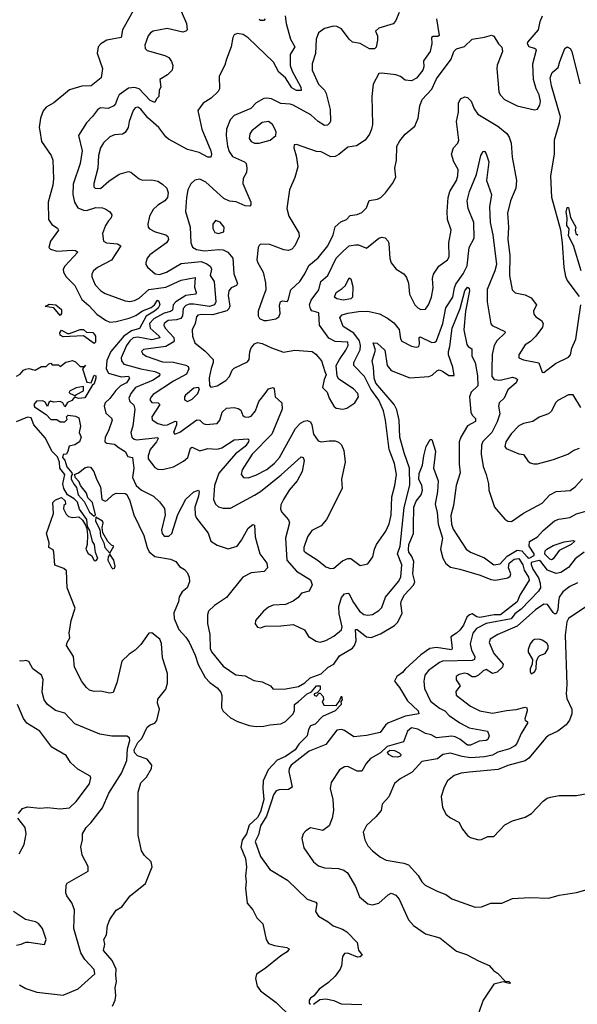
# Model space of a CAD drawing. Extents: x 1493970 to 1595317, y 729910 to 844791.
# Tile 53 of 256: x 1532196 to 1535781, y 773308 to 779639. Entities that reach past the tile are written whole.
import ezdxf

# ---------------------------------------------------------------- set-up
doc = ezdxf.new("R2010")
doc.units = 0

msp = doc.modelspace()

# ---------------------------------------------------------------- linework, layer by layer
at = {"layer": '0CON10XD'}
for points in [[(1532957.5, 779755), (1532857.8, 779575), (1532848.8, 779525), (1532755, 779507.3), (1532717.5, 779485), (1532701.1, 779465), (1532693.4, 779423.4), (1532729.2, 779325), (1532720, 779265), (1532655, 779213.8), (1532595, 779211.5), (1532515, 779187.1), (1532415, 779104), (1532365, 779076.2), (1532347.3, 779052.7), (1532329.2, 779005), (1532321.4, 778945), (1532324.4, 778924.4), (1532335.8, 778855), (1532397.1, 778765), (1532408.9, 778735), (1532413.8, 778615), (1532409.6, 778575), (1532378.5, 778465), (1532380, 778355), (1532402.4, 778322.4), (1532439.1, 778299.1), (1532446.2, 778285), (1532394.4, 778215), (1532382.5, 778175), (1532393.1, 778163.1), (1532435, 778150), (1532535, 778157.8), (1532554.6, 778154.6), (1532568.6, 778145), (1532485.3, 778055), (1532475.4, 778035), (1532476.8, 778015), (1532494.7, 777985), (1532549.6, 777929.6), (1532595, 777839.2), (1532641.3, 777801.3), (1532691.1, 777745), (1532746.9, 777706.9), (1532775, 777694.6), (1532815, 777697.7), (1532899.3, 777720.7), (1532943.3, 777736.7), (1532985, 777766.2), (1533041.6, 777788.4), (1533061.8, 777805), (1533081.2, 777835), (1533089.9, 777829.9), (1533096, 777805), (1533085.2, 777785), (1533063.6, 777765), (1533008.2, 777731.8), (1532965.6, 777654.4), (1532915, 777638.7), (1532864.6, 777605), (1532782.1, 777505), (1532756.9, 777446.9), (1532752.5, 777395), (1532766.1, 777366.1), (1532847.5, 777342.5), (1532895, 777346.4), (1532900.9, 777335), (1532882.3, 777305), (1532845, 777284.3), (1532813.2, 777255), (1532775.7, 777204.3), (1532745.4, 777175), (1532739.3, 777155), (1532750.1, 777110.1), (1532786.5, 777076.5), (1532790.4, 777065), (1532766.8, 776995), (1532746.2, 776955), (1532742.9, 776925), (1532755.4, 776915.4), (1532805, 776910), (1532835.6, 776885.6), (1532875, 776862.9), (1532890.5, 776830.5), (1532920.4, 776825), (1532929.1, 776755), (1532920.7, 776695), (1532945, 776644.6), (1532980, 776615), (1533055.6, 776575), (1533095, 776538.6), (1533126.1, 776496.1), (1533131.5, 776455), (1533107.5, 776357.5), (1533111.5, 776335), (1533125, 776317.5), (1533155, 776318.9), (1533175, 776335.7), (1533211.9, 776458.1), (1533265, 776556), (1533315.8, 776604.2), (1533345, 776614.3), (1533350.4, 776605), (1533346, 776575), (1533321.9, 776505), (1533323.3, 776455), (1533333.3, 776433.3), (1533407, 776337), (1533425, 776286.7), (1533465, 776260), (1533536, 776236), (1533595, 776252.9), (1533621.9, 776291.9), (1533665, 776369.2), (1533695, 776393.8), (1533705, 776390), (1533708.8, 776315), (1533740, 776205), (1533785.6, 776145), (1533788.6, 776115), (1533768, 776092), (1533685, 776081.9), (1533630.9, 776055), (1533525, 775922.9), (1533447.8, 775872.2), (1533409.4, 775835), (1533403.1, 775813.1), (1533403.2, 775756.8), (1533417.5, 775685), (1533419.4, 775595), (1533428.6, 775575), (1533505, 775481.4), (1533585, 775425.6), (1533645, 775421.1), (1533700.7, 775390.7), (1533755, 775382.5), (1533807.5, 775355), (1533825, 775334), (1533907.6, 775337.6), (1533988.3, 775351.7), (1534030, 775375), (1534062.6, 775407.4), (1534135, 775433.6), (1534178.9, 775475), (1534215, 775496.2), (1534251.3, 775548.7), (1534335, 775597.8), (1534348.9, 775615), (1534359.2, 775645), (1534355, 775718.6), (1534365, 775718.5), (1534425, 775671.8), (1534455, 775666.5), (1534515, 775690.7), (1534606.2, 775743.8), (1534628, 775765), (1534655.8, 775824.2), (1534647.4, 775885), (1534651.5, 775905), (1534669.8, 775940.2), (1534726.9, 776003.1), (1534735.5, 776024.5), (1534724.2, 776075), (1534729.1, 776155), (1534716.9, 776186.9), (1534697, 776215), (1534695, 776230), (1534698.7, 776265), (1534727.3, 776335), (1534726.9, 776385), (1534729.2, 776505), (1534745, 776543.2), (1534777.1, 776585), (1534785.4, 776615), (1534781.2, 776645), (1534762.4, 776685), (1534765, 776721.2), (1534786.7, 776775), (1534793.5, 776835), (1534808.8, 776895), (1534835, 776940), (1534845, 776940), (1534869.2, 776865), (1534855.8, 776755), (1534886.8, 776675), (1534882.6, 776605), (1534866.4, 776525), (1534879.9, 776469.9), (1534885.7, 776395), (1534913.8, 776305), (1534901.1, 776235), (1534915.8, 776175.8), (1534935, 776143.5), (1534965, 776117.9), (1535025, 776107.1), (1535156.9, 776066.9), (1535225, 776040), (1535255, 776035.3), (1535335, 776050), (1535349, 776061), (1535353.7, 776075), (1535339, 776115), (1535342.2, 776145), (1535375, 776171.2), (1535405, 776174.4), (1535431.3, 776135), (1535439.8, 776099.8), (1535466.5, 776055), (1535471.5, 776035), (1535412.1, 775937.9), (1535394, 775895), (1535288, 775812), (1535247, 775813), (1535155, 775795.6), (1535135, 775800), (1535105, 775818.8), (1535087.9, 775812.1), (1535071.6, 775798.4), (1535049.7, 775745), (1535026.1, 775713.9), (1535005, 775693.5), (1534968.1, 775671.9), (1534975.9, 775595), (1534972, 775588), (1534875, 775603), (1534833.8, 775596.2), (1534775, 775554.7), (1534675, 775463.8), (1534657.5, 775442.5), (1534620.5, 775415), (1534605.6, 775385), (1534637.1, 775345), (1534688.8, 775258.8), (1534758.2, 775195), (1534762, 775175), (1534675, 775160.8), (1534563.6, 775116.4), (1534547.1, 775102.9), (1534512.5, 775055), (1534425, 775035.9), (1534345, 775027.5), (1534285, 775068.9), (1534265, 775075.5), (1534235, 775071.5), (1534165, 774978.2), (1534056.7, 774935), (1533942.2, 774845), (1533927.8, 774825), (1533925.5, 774805), (1533947.1, 774705), (1533925, 774690), (1533865, 774687.6), (1533845, 774681.2), (1533827.1, 774655), (1533815.8, 774614.2), (1533782.1, 774517.9), (1533744.2, 774455), (1533731.4, 774398.6), (1533710.7, 774355), (1533745, 774257.8), (1533804.5, 774174.5), (1533917.3, 774107.3), (1534044.2, 773985), (1534100, 773965), (1534105.6, 773955), (1534097.5, 773905), (1534116.2, 773875), (1534178.7, 773838.7), (1534211.7, 773811.7), (1534271.7, 773791.7), (1534298.8, 773775), (1534365.4, 773705.4), (1534375, 773656.7), (1534397.5, 773625), (1534385, 773612.5), (1534368.3, 773611.7), (1534305, 773637.1), (1534284.7, 773635.3), (1534270.5, 773615), (1534265.2, 773555), (1534256.7, 773533.3), (1534225, 773488.1), (1534182.3, 773447.7), (1534121.2, 773405), (1534087.7, 773362.3), (1534065, 773346.7), (1534056.2, 773335), (1534056.2, 773315), (1534065, 773308)], [(1533234, 779694), (1533268.9, 779615), (1533272, 779575), (1533263.3, 779565), (1533245, 779560), (1533145, 779581.8), (1533054.7, 779565.3), (1533036.1, 779553.9), (1533021.5, 779535), (1532999.6, 779475), (1533002.7, 779455), (1533015, 779441.1), (1533129.4, 779409.4), (1533154, 779395), (1533171.2, 779371.2), (1533180, 779345), (1533176.7, 779315), (1533146.2, 779285), (1533096, 779255), (1533104, 779206), (1533092.5, 779185), (1533090, 779145), (1533075, 779130), (1533065, 779106.7), (1533035, 779119.5), (1532965, 779194.7), (1532935, 779204.1), (1532895, 779198.4), (1532836.4, 779155), (1532823.6, 779135), (1532812.7, 779097.3), (1532800.8, 779085), (1532765, 779069.1), (1532715, 779071.9), (1532695, 779060), (1532664.1, 779015.9), (1532624.7, 778975.3), (1532573.5, 778895), (1532597.3, 778795), (1532585.3, 778715), (1532539.1, 778580.9), (1532538.2, 778515), (1532548, 778465), (1532570.3, 778430.3), (1532605, 778413.8), (1532625, 778413.1), (1532685, 778430.9), (1532728.7, 778428.7), (1532749.8, 778419.8), (1532774.6, 778404.6), (1532788.6, 778385), (1532784.4, 778365), (1532767.8, 778345), (1532747.3, 778315), (1532728.1, 778265), (1532734.4, 778215), (1532753.9, 778203.9), (1532825, 778197.3), (1532845.8, 778185), (1532787, 778093), (1532695.7, 778045), (1532670, 778025), (1532660.5, 778005), (1532660, 777985), (1532680.9, 777935), (1532718.5, 777895), (1532745, 777878.9), (1532875, 777831.2), (1532905, 777826.1), (1532935, 777832.9), (1532965, 777849.2), (1533026.6, 777903.4), (1533135, 777918.5), (1533235, 777963.9), (1533325, 777980.8), (1533319.5, 777919.5), (1533331.5, 777885), (1533328.1, 777875), (1533265, 777866.3), (1533199.3, 777825), (1533182.3, 777805), (1533177.7, 777772.3), (1533165, 777762.4), (1533125, 777751.5), (1533057.3, 777715), (1533029.8, 777685), (1533033.7, 777655), (1533092.9, 777605), (1533097, 777593), (1533045, 777580.1), (1532955, 777598.8), (1532925, 777592.7), (1532903.7, 777575), (1532882.4, 777545), (1532847.9, 777465), (1532850, 777445), (1532865.7, 777425), (1532975, 777394), (1533065, 777378), (1533093.9, 777363.9), (1533096.5, 777355), (1533087.9, 777345), (1533055, 777321.9), (1532940.8, 777275), (1532909.4, 777235), (1532898.5, 777205), (1532905, 777184.2), (1532930, 777160), (1532936.9, 777135), (1532922.9, 777025), (1532910.9, 776985), (1532916.8, 776955), (1532931.5, 776941.5), (1532947.7, 776937.7), (1533083.6, 776953.6), (1533085.9, 776945.9), (1533075.6, 776924.4), (1533034.5, 776875), (1533021.6, 776835), (1533022.1, 776815), (1533065, 776760.8), (1533085, 776750), (1533115, 776746.9), (1533185, 776764.3), (1533249.8, 776800.2), (1533275.9, 776824.1), (1533295, 776883.8), (1533305, 776890), (1533355, 776866.7), (1533405, 776881.4), (1533465, 776877.9), (1533495, 776887.1), (1533575, 776937.8), (1533663.1, 776943.1), (1533668.3, 776938.3), (1533666.7, 776925), (1533645.3, 776895), (1533582.9, 776847.1), (1533477.1, 776722.9), (1533448.8, 776645), (1533442.8, 776555), (1533454.1, 776524.1), (1533475, 776506.7), (1533505, 776498.8), (1533551.9, 776498.1), (1533705, 776581.4)], [(1534635.2, 779684.8), (1534611.2, 779628.8), (1534597.8, 779612.2), (1534505.7, 779584.3), (1534484.3, 779565.7), (1534495.4, 779535.4), (1534497.1, 779507.1), (1534487.2, 779462.8), (1534477.7, 779452.3), (1534445, 779451.5), (1534385, 779485.5), (1534334.8, 779494.8), (1534313.4, 779513.4), (1534265, 779581), (1534235, 779595.2), (1534212.7, 779597.3), (1534155, 779581.8), (1534116.4, 779553.6), (1534101.5, 779515), (1534098.2, 779421.8), (1534076.5, 779355), (1534075.5, 779315), (1534116.7, 779225), (1534155, 779186.2), (1534165.8, 779165), (1534191.1, 779061.1), (1534194.3, 778985.7), (1534189.2, 778975), (1534175, 778960), (1534155, 778959.2), (1534115, 778984.6), (1534067.1, 779027.1), (1533955, 779088.9), (1533935, 779096.4), (1533875, 779101.3), (1533815, 779129.6), (1533785, 779135.5), (1533765, 779131.8), (1533717.1, 779105), (1533681.5, 779068.5), (1533575, 779022.5), (1533548.2, 778995), (1533524.7, 778935.3), (1533522.7, 778895), (1533532.4, 778825), (1533542.2, 778792.2), (1533565, 778760.4), (1533642, 778725), (1533651.4, 778715), (1533656.5, 778685), (1533653, 778657), (1533631.9, 778618.1), (1533630, 778585), (1533681.1, 778465), (1533681.7, 778448.3), (1533675, 778441.2), (1533645, 778441.4), (1533587.1, 778467.1), (1533545, 778472.9), (1533508.6, 778488.6), (1533393.5, 778595), (1533355, 778613.1), (1533321.7, 778608.3), (1533296.4, 778583.6), (1533277.4, 778545), (1533267.6, 778495), (1533261.5, 778405), (1533292, 778305), (1533296.1, 778205), (1533306.9, 778176.9), (1533331.7, 778161.7), (1533385, 778151.9), (1533475, 778161.4), (1533505, 778158.3), (1533535, 778143.4), (1533566.5, 778106.5), (1533573.3, 778005), (1533597, 777943), (1533589.7, 777930.3), (1533555, 777914.5), (1533540.8, 777895), (1533535.9, 777865), (1533546.7, 777796.7), (1533540.4, 777779.6), (1533527.6, 777767.6), (1533435, 777741.3), (1533365, 777744.1), (1533340.6, 777739.4), (1533331.6, 777728.4), (1533323.2, 777686.7), (1533305.5, 777645), (1533307.8, 777605), (1533322, 777562), (1533388.8, 777508.8), (1533440, 777455), (1533440.5, 777435), (1533426.1, 777396.1), (1533414.3, 777335.7), (1533416.8, 777286.8), (1533425, 777276), (1533464.5, 777285.5), (1533520.8, 777319.2), (1533545.3, 777344.7), (1533562.2, 777385), (1533575, 777399.4), (1533661.4, 777438.6), (1533670.6, 777455), (1533675, 777502.5), (1533685, 777530), (1533705, 777554.3), (1533725, 777563.5), (1533755, 777557.7), (1533815, 777528.2), (1533892, 777502), (1533965, 777513.3), (1534075.8, 777505.8), (1534099.5, 777489.5), (1534135.8, 777445.8), (1534158, 777378), (1534166.7, 777355), (1534153.3, 777325), (1534143.6, 777273.6), (1534173.6, 777243.6), (1534186.2, 777205), (1534216.2, 777155), (1534231.1, 777141.1), (1534274.4, 777134.4), (1534298.3, 777141.7), (1534350, 777175), (1534374.3, 777215), (1534369.4, 777235), (1534342.5, 777265), (1534247.7, 777327.7), (1534237.3, 777347.3), (1534231.4, 777415), (1534251.1, 777455), (1534292.7, 777515), (1534307.1, 777545), (1534305.6, 777565), (1534225, 777569.6), (1534182.4, 777592.4), (1534124.3, 777675), (1534120, 777755), (1534075, 777767.1), (1534065, 777780), (1534059.3, 777805), (1534069.2, 777835), (1534118.5, 777901.5), (1534131.6, 777955), (1534176.6, 777993.4), (1534230.5, 778105), (1534277.5, 778152.5), (1534315, 778184.6), (1534355, 778192.5), (1534375, 778191.1), (1534425, 778169.2), (1534505, 778234.2), (1534525, 778240.8), (1534545, 778236.2), (1534564, 778215), (1534569.1, 778199.1), (1534575.8, 778104.2), (1534583.3, 778075), (1534615.5, 778035.5), (1534664.7, 778004.7), (1534682.2, 777982.2), (1534695.6, 777945), (1534702.2, 777875), (1534736.2, 777806.2), (1534755.9, 777785.9), (1534775, 777776.2), (1534805, 777778), (1534824.4, 777805), (1534843.5, 777855), (1534854.4, 777915), (1534848.9, 777975), (1534856.1, 778003.9), (1534890.4, 778055), (1534945.7, 778095), (1534956.4, 778115), (1534954.6, 778205), (1534969.1, 778285), (1534946.1, 778355), (1534943.7, 778405), (1534951.2, 778495), (1534962.2, 778535), (1535003.8, 778605)], [(1533902, 779665), (1533909.4, 779615), (1533937.4, 779515), (1533965.3, 779465), (1533934.3, 779415), (1533934.3, 779345), (1533947.8, 779307.8), (1534003.5, 779205), (1534005, 779183.5), (1533975, 779183.9), (1533945, 779202), (1533905, 779264.7), (1533860.9, 779300.9), (1533828.5, 779365), (1533665, 779522), (1533633, 779543), (1533595, 779551.2), (1533575, 779542.5), (1533566.2, 779525), (1533555.7, 779465), (1533525.6, 779384.4), (1533515, 779346.7), (1533477.5, 779275), (1533479.5, 779195), (1533472.6, 779177.4), (1533426.3, 779133.7), (1533375, 779101.4), (1533342, 779055), (1533366.2, 778935), (1533424.5, 778795), (1533429.5, 778775), (1533425, 778754.2), (1533405, 778754.5), (1533350, 778785), (1533274.3, 778804.3), (1533151.9, 778871.9), (1533135, 778885.5), (1533090, 778945), (1533018.7, 779008.7), (1532975, 779062.9), (1532955, 779076.9), (1532937.2, 779072.8), (1532925, 779055.7), (1532899.3, 778985), (1532894.1, 778945), (1532875, 778914.4), (1532856.4, 778903.6), (1532805, 778898), (1532775, 778886.2), (1532735, 778846.8), (1532715.7, 778815), (1532702.2, 778765), (1532698.1, 778685), (1532672.9, 778585), (1532673.3, 778565), (1532682, 778555), (1532715, 778554.5), (1532768.8, 778601.2), (1532835, 778645.6), (1532895, 778664), (1532909.7, 778659.7), (1532965, 778616), (1532985, 778608), (1533045, 778609.2), (1533085, 778600.8), (1533115, 778582.5), (1533141.4, 778555), (1533150, 778525), (1533145.6, 778495), (1533130, 778475), (1533083.1, 778446.9), (1533055, 778419.4), (1533030.8, 778375), (1533018.9, 778325), (1533022.5, 778305), (1533031.2, 778295), (1533066, 778276), (1533135.3, 778255.3), (1533148.6, 778245), (1533153.3, 778225), (1533139.4, 778205), (1533032.7, 778127.3), (1533015.6, 778105), (1533005.8, 778075), (1533006, 778065), (1533018.3, 778048.3), (1533066, 778005), (1533095, 777999.7), (1533140.5, 778015)], [(1534875.9, 779644.1), (1534892, 779538), (1534885, 779530.8), (1534855, 779532), (1534844, 779525), (1534845.4, 779485.4), (1534834.3, 779435), (1534793.1, 779375), (1534794.7, 779335), (1534788.6, 779315), (1534747.6, 779262.4), (1534715, 779245.9), (1534675, 779251.1), (1534645, 779274), (1534614.5, 779284.5), (1534524.2, 779295.8), (1534505, 779292.5), (1534468.6, 779225), (1534459.4, 779145), (1534463.5, 778965), (1534457.5, 778935), (1534445.9, 778904.1), (1534418.1, 778865), (1534360.9, 778829.1), (1534305, 778819.2), (1534247.8, 778772.2), (1534225, 778760.5), (1534197.2, 778757.2), (1534135, 778790), (1534105, 778792.5), (1533975, 778837.5), (1533960, 778835), (1533957.5, 778815), (1533974.2, 778764.2), (1533984.1, 778694.1), (1533965.8, 778625), (1533930.6, 778545), (1533914.4, 778425), (1533927.1, 778375), (1533989.5, 778269.5), (1533992.9, 778245), (1533963.8, 778185), (1533945, 778164.5), (1533925, 778155.4), (1533895, 778159.1), (1533805, 778194.4), (1533745, 778196.2), (1533735, 778187.5), (1533728.8, 778175), (1533720.8, 778095), (1533726.2, 778075), (1533760.9, 778015), (1533777.2, 777947.2), (1533777.3, 777902.7), (1533755, 777837.5), (1533730, 777765), (1533729.1, 777735), (1533736.9, 777716.9), (1533764.6, 777704.6), (1533785, 777704.5), (1533843.3, 777715), (1533862.4, 777727.6), (1533870.5, 777749.5), (1533866.4, 777803.6), (1533872, 777825), (1533885, 777830.8), (1533915, 777827.1), (1533922.9, 777835), (1533938.1, 777901.9), (1533996.4, 777955), (1534029.3, 778005), (1534055, 778059.2), (1534115, 778108.8), (1534177.8, 778185), (1534210.9, 778255), (1534225, 778307.1), (1534261.2, 778338.8), (1534296, 778355), (1534320.5, 778379.5), (1534365, 778386), (1534395, 778400), (1534425, 778430), (1534443.5, 778476.5), (1534495.4, 778484.6), (1534517.5, 778495), (1534548.6, 778525), (1534593.8, 778585), (1534613.9, 778626.1), (1534607.5, 778685), (1534619.2, 778735), (1534620.6, 778825), (1534640.5, 778859.5), (1534675, 778903.6), (1534736.4, 778953.6), (1534758.6, 779005), (1534768.1, 779085), (1534783.1, 779125), (1534846.5, 779193.5), (1534875, 779258.8), (1534970, 779385), (1534986.7, 779435), (1535005, 779451.1), (1535055, 779466.7), (1535105, 779514.2), (1535185, 779526), (1535229.3, 779539.3), (1535245, 779532.5), (1535273.3, 779485), (1535295, 779462.5), (1535300, 779435), (1535265, 779347.5), (1535264.2, 779325), (1535275.9, 779175.9), (1535286, 779155), (1535313.8, 779125), (1535395, 779084.3), (1535505, 779058.8), (1535525, 779063.3), (1535540, 779090), (1535544.4, 779115.6), (1535536.2, 779155), (1535517.3, 779195), (1535498.8, 779255), (1535494.7, 779355), (1535517.8, 779445), (1535506.7, 779455), (1535472.5, 779465), (1535461.2, 779485), (1535462, 779495), (1535531.4, 779575), (1535541.7, 779628.3), (1535556.7, 779665)], [(1533773.9, 779645), (1533765.6, 779634.4), (1533745, 779633.3), (1533735, 779639.5)], [(1535795, 777858.6), (1535716.8, 777965), (1535707.7, 777987.7), (1535695.6, 778045.6), (1535686.8, 778205), (1535674.2, 778285), (1535616.7, 778495), (1535611.2, 778635), (1535633.7, 778775), (1535634.1, 778865.9), (1535667.1, 778975), (1535672.4, 779015), (1535615.5, 779214.5), (1535607.5, 779265), (1535619.4, 779300.6), (1535657.6, 779332.4), (1535669.3, 779370.7), (1535700, 779455), (1535715, 779463.8), (1535734.4, 779455), (1535745.4, 779434.6), (1535796.2, 779226.2)], [(1535003.8, 778605), (1535013.8, 778635), (1535015.4, 778675), (1534986.1, 778726.1), (1534972.5, 778775), (1534984.5, 778815), (1535012.2, 778845), (1535019.6, 778865), (1535004.4, 778985), (1535016.7, 779045), (1535017.9, 779102.1), (1535030.3, 779129.7), (1535057, 779143), (1535075, 779138.8), (1535099.4, 779115), (1535117.3, 779065), (1535141, 779031), (1535270.6, 778955), (1535328, 778908), (1535343.6, 778883.6), (1535355.4, 778845), (1535362.8, 778755), (1535389.4, 778605), (1535384.7, 778555), (1535350.7, 778475), (1535332.5, 778395), (1535339.6, 778305), (1535333.6, 778226.4), (1535346.9, 778125), (1535344.7, 777994.7), (1535363, 777903), (1535382.4, 777882.4), (1535445, 777869.4), (1535485, 777851.2), (1535518, 777805), (1535498.6, 777765), (1535501.8, 777745), (1535515, 777728.1), (1535550.8, 777705), (1535561.9, 777685), (1535557.3, 777662.7), (1535515, 777604.2), (1535479.3, 777570.7), (1535445, 777548.6), (1535405.7, 777485), (1535404.4, 777464.4), (1535435, 777451.8), (1535532.7, 777432.7), (1535555, 777373.3), (1535565, 777370), (1535641.2, 777428.8), (1535725, 777470), (1535737.5, 777485), (1535745, 777527.5), (1535771.4, 777585), (1535804, 777805)], [(1533705, 778844.5), (1533735, 778844.6), (1533806.2, 778863.8), (1533842, 778895), (1533844.2, 778915), (1533837.2, 778937.2), (1533820.8, 778965), (1533795, 778984.4), (1533755, 778978.8), (1533687.5, 778925), (1533674.6, 778905), (1533672.2, 778875), (1533684.2, 778855), (1533705, 778844.5)], [(1533140.5, 778015), (1533235, 778071.1), (1533362.5, 778085), (1533399.9, 778069.9), (1533422.8, 778052.8), (1533429.5, 778035), (1533420, 777995), (1533446.2, 777956.2), (1533456.9, 777825), (1533448.5, 777805), (1533416, 777794), (1533315, 777810.7), (1533285, 777809.6), (1533265, 777801.7), (1533247.6, 777782.4), (1533243, 777735), (1533232.1, 777717.9), (1533205, 777708.8), (1533150, 777705), (1533125.7, 777685), (1533123.4, 777675), (1533131.8, 777655), (1533187.5, 777595), (1533190, 777575), (1533182.4, 777565), (1533135, 777538.8), (1532992.3, 777517.7), (1532978, 777505), (1532985, 777492.5), (1533010, 777475), (1533115, 777439.3), (1533185, 777436.1), (1533263.1, 777416.9), (1533278.6, 777408.6), (1533282.5, 777395), (1533269.3, 777360.7), (1533185.4, 777315), (1533055, 777229.4), (1533040.2, 777215), (1533032.6, 777195), (1533045, 777176.9), (1533086.4, 777176.4), (1533097.9, 777165), (1533044.7, 777085), (1533046.8, 777066.8), (1533085, 777042.7), (1533122.1, 777032.1), (1533145.3, 777034.7), (1533195, 777057.8), (1533205, 777055.3), (1533204.8, 777035), (1533183.8, 776985), (1533192.5, 776975), (1533225, 776986.9), (1533335, 777065.3), (1533353.1, 777063.1), (1533375, 777043.5), (1533395, 777036.2), (1533465, 777043.1), (1533482.5, 777065), (1533496.9, 777115), (1533525, 777141.2), (1533574.7, 777144.7), (1533599.6, 777139.6), (1533618.2, 777128.2), (1533631.4, 777095), (1533643.8, 777085), (1533665, 777083.5), (1533685, 777090), (1533712.3, 777125), (1533734, 777185), (1533775, 777236), (1533795, 777266), (1533825, 777273.3), (1533831.2, 777265), (1533839.4, 777215), (1533880.6, 777175), (1533882.8, 777135), (1533817.7, 776975), (1533690.6, 776845), (1533626.5, 776745), (1533619.2, 776715), (1533633.8, 776695), (1533665, 776692.5), (1533715, 776709.6), (1533785, 776745.9), (1533835, 776786.7), (1533866.4, 776825), (1533968.5, 777011.5), (1534000.4, 777045), (1534025, 777058.4), (1534045, 777062.9), (1534065, 777054.3), (1534074.2, 777034.2), (1534084.4, 776974.4), (1534115, 776931.5), (1534135, 776924.6), (1534185, 776932.1), (1534225, 776930.6), (1534245, 776922.9), (1534264.2, 776905), (1534279.1, 776869.1), (1534288.6, 776795), (1534265.7, 776685), (1534270, 776625), (1534168.1, 776425), (1534134.3, 776385), (1534075, 776354.4), (1534046.3, 776313.7), (1534021.8, 776245), (1534023.4, 776225), (1534030.9, 776215), (1534115, 776161.2), (1534165, 776120.9), (1534195, 776110.9), (1534215, 776111.9), (1534271.1, 776158.9), (1534305.5, 776175.5), (1534325, 776174.4), (1534385, 776128.8), (1534435, 776141.2), (1534465.7, 776185), (1534476.4, 776235), (1534490.4, 776265), (1534550.1, 776349.9), (1534571.4, 776398.6), (1534585, 776452.5), (1534588.6, 776571.4), (1534607.6, 776645), (1534617.5, 776715), (1534605.3, 776785), (1534570.3, 776875), (1534548.1, 777065), (1534534.8, 777125), (1534505, 777192.5), (1534453.7, 777263.7), (1534412.5, 777345), (1534343.6, 777415), (1534344.3, 777435), (1534384.5, 777515.5), (1534386.8, 777543.2), (1534379.6, 777575), (1534345, 777622.7), (1534276.2, 777666.2), (1534253.5, 777725), (1534268.2, 777741.8), (1534305, 777752.5), (1534375, 777763.7), (1534434.8, 777764.8), (1534508.5, 777748.5), (1534560.8, 777720.8), (1534600.6, 777690.6), (1534636.7, 777646.7), (1534645, 777587.5), (1534653, 777573), (1534715, 777540), (1534745, 777533.3), (1534761.7, 777538.3), (1534766.9, 777555), (1534763.8, 777595), (1534770.8, 777599.2), (1534845, 777564.2), (1534865, 777564.7), (1534875.9, 777574.1), (1534916.7, 777685), (1534935, 777785.6), (1534981.7, 777855), (1534990.9, 777915), (1535000.6, 777939.4), (1535046.9, 778005), (1535073.7, 778056.3), (1535086.1, 778175), (1535118.8, 778235), (1535115.2, 778335), (1535079.2, 778425), (1535072.7, 778475), (1535087.8, 778535), (1535133.6, 778643.6), (1535161.8, 778765), (1535175, 778791.2), (1535185, 778793.3), (1535195, 778776.7), (1535212.7, 778725), (1535196.8, 778605), (1535229.2, 778515), (1535216.5, 778435), (1535221.6, 778335), (1535238.9, 778255), (1535260.5, 778065), (1535250.7, 778025), (1535201.6, 777905), (1535201.3, 777825), (1535224.5, 777684.5), (1535233.9, 777673.9), (1535316, 777635), (1535318, 777625), (1535264.6, 777575), (1535247.2, 777545), (1535233.7, 777486.3), (1535230.4, 777389.6), (1535231.1, 777345), (1535246.9, 777325), (1535285, 777321.2), (1535365, 777340), (1535386.2, 777335), (1535397.5, 777325), (1535388.1, 777305), (1535335, 777258.2), (1535311.1, 777205), (1535279.5, 777175), (1535273.3, 777155), (1535282.7, 777105), (1535265.6, 777054.4), (1535230.8, 776985), (1535174.1, 776925.9), (1535165, 776903.8), (1535161.9, 776845), (1535175, 776766.9), (1535195.9, 776715), (1535210.2, 776655), (1535212.2, 776615), (1535248.8, 776505), (1535315, 776428.1), (1535335, 776414.8), (1535357.2, 776412.8), (1535435, 776466.2), (1535555, 776530), (1535605, 776583.8), (1535645, 776606.2), (1535735, 776612.9), (1535768.1, 776635), (1535815, 776687.5)], [(1535806.9, 778025), (1535756.4, 778186.4), (1535725, 778248.6), (1535728, 778295), (1535714.5, 778315), (1535715.8, 778365), (1535709.1, 778400.9), (1535715, 778432.5), (1535725, 778432.5), (1535737.1, 778367.1), (1535772.5, 778305), (1535767.5, 778285), (1535772.5, 778265), (1535784.1, 778254.1)], [(1533475, 778264.5), (1533508, 778275), (1533510, 778305), (1533485, 778338), (1533455, 778348), (1533437.1, 778325), (1533437.1, 778297.1), (1533451.5, 778271.5), (1533475, 778264.5)], [(1534275, 777835.9), (1534235.2, 777845.2), (1534218.8, 777855), (1534230.4, 777885), (1534270.2, 777909.8), (1534289.6, 777930.4), (1534315, 777980), (1534325, 777972.5), (1534336.9, 777923.1), (1534336.5, 777855), (1534325, 777844.3), (1534275, 777835.9)], [(1533705, 776581.4), (1533745, 776604.7), (1533877, 776713), (1534005, 776828), (1534018.8, 776825), (1534025.7, 776805), (1534011.5, 776735), (1533980, 776675), (1533928.8, 776615), (1533892.1, 776555), (1533875, 776520), (1533871.9, 776495), (1533879.2, 776475), (1533923.3, 776423.3), (1533931.2, 776405), (1533905.4, 776304.6), (1533912.7, 776165), (1533975, 776093.8), (1534065, 776037.8), (1534077.3, 776005), (1534056.2, 775963.8), (1534007.7, 775952.3), (1533985.9, 775924.1), (1533955, 775900.6), (1533905, 775878.4), (1533825, 775874.2), (1533795, 775862), (1533763.4, 775836.6), (1533712, 775775), (1533710, 775755), (1533725, 775733.8), (1533745, 775728.8), (1533775, 775740), (1533875, 775741.2), (1533955, 775751.2), (1534027.5, 775715), (1534053, 775673), (1534102.1, 775642.1), (1534127.3, 775637.3), (1534163.4, 775646.6), (1534215.8, 775675), (1534265.6, 775715), (1534268.8, 775735), (1534249.4, 775819.4), (1534247.5, 775865), (1534265, 775923.1), (1534285, 775948.1), (1534305, 775951.9), (1534315, 775946.9), (1534337.5, 775897.5), (1534379.6, 775835), (1534408.8, 775815), (1534435, 775810.5), (1534465, 775815.6), (1534505, 775839.5), (1534525, 775860.6), (1534548.8, 775925), (1534632.4, 776027.6), (1534646, 776055), (1534652.9, 776135), (1534625.8, 776205), (1534641.2, 776255), (1534667.6, 776502.4), (1534703.8, 776646.2), (1534702.1, 776755), (1534667, 776855), (1534640.2, 776955), (1534635.7, 777065), (1534620.7, 777130.7), (1534603.8, 777165), (1534485, 777302.1), (1534474.4, 777335), (1534471.1, 777405), (1534462.3, 777445), (1534483.8, 777515), (1534468.3, 777561.7), (1534495, 777559.4), (1534543.6, 777515), (1534559.3, 777415), (1534585, 777383.1), (1534705, 777336.9), (1534825.4, 777344.6), (1534847.2, 777352.8), (1534878.1, 777381.9), (1534893.2, 777386.8), (1534915, 777379.7), (1534955, 777350.6), (1534989.7, 777350.3), (1534979.8, 777405), (1534952.1, 777485), (1534952, 777505), (1534962.2, 777537.8), (1534977.4, 777655), (1535027, 777783), (1535057.1, 777895), (1535075, 777918.9), (1535085, 777913.3), (1535086.9, 777895), (1535061.4, 777765), (1535051.6, 777645), (1535070.5, 777550.5), (1535078.4, 777538.4), (1535103.5, 777523.5), (1535102.9, 777475), (1535124.2, 777434.2), (1535138.3, 777348.3), (1535142.1, 777285), (1535099.5, 777245), (1535087.9, 777215), (1535097.5, 777115), (1535105.5, 777095.5), (1535127.1, 777075), (1535127.5, 777055), (1535075, 777026.7), (1535031.1, 776955), (1535021.3, 776925), (1535021.3, 776781.3), (1535028.8, 776725), (1535001.9, 776645), (1534986, 776515), (1534968.1, 776451.9), (1534972.2, 776395), (1534983.8, 776363.8), (1535066.5, 776235), (1535095, 776216), (1535185, 776178.4), (1535244.4, 776135), (1535285, 776140), (1535329.7, 776190.3), (1535395, 776228.7), (1535424.2, 776224.2), (1535457.9, 776185), (1535465, 776177.3), (1535475, 776178.2), (1535504.6, 776195), (1535504, 776205), (1535471.6, 776255), (1535474.5, 776285), (1535525.6, 776315), (1535560.5, 776355), (1535635, 776416.4), (1535663.3, 776426.7), (1535732.6, 776437.4), (1535775, 776462.3), (1535865, 776488.1)], [(1532455, 777737.5), (1532415.8, 777785.8), (1532360, 777795), (1532385, 777810), (1532428.8, 777805), (1532464.2, 777775), (1532465, 777750), (1532455, 777737.5)], [(1532675, 777556.7), (1532605, 777606), (1532475, 777600.6), (1532455, 777611.2), (1532452.9, 777625), (1532465, 777643.3), (1532502.3, 777622.3), (1532515, 777621.2), (1532585, 777648), (1532605, 777646.2), (1532625, 777630), (1532665, 777627.5), (1532677.5, 777615), (1532683.3, 777605), (1532683.6, 777566.4), (1532675, 777556.7)], [(1532175, 777347.5), (1532199.3, 777360.7), (1532220, 777385), (1532235, 777392.5), (1532255, 777396.7), (1532295, 777386.7), (1532335, 777410), (1532365, 777410), (1532383, 777427), (1532395, 777430), (1532405, 777420), (1532445, 777420), (1532455, 777410), (1532493, 777437), (1532535, 777447.5), (1532555, 777440), (1532585, 777410), (1532610, 777410), (1532618.3, 777418.3), (1532600, 777395), (1532628, 777308), (1532656.2, 777303.8), (1532675, 777352.5), (1532685, 777350), (1532685.7, 777335), (1532675, 777298.8), (1532662.5, 777287.5), (1532615, 777208), (1532575, 777204.2), (1532548.3, 777211.7), (1532530.3, 777189.7), (1532503, 777177), (1532485, 777150), (1532473.3, 777175), (1532455, 777183.8), (1532415, 777180), (1532393.6, 777186.4), (1532383, 777177), (1532375, 777152.5), (1532359.3, 777179.3), (1532345, 777187.5), (1532303.6, 777186.4), (1532287.5, 777165), (1532290, 777150), (1532365, 777100), (1532395, 777068), (1532435, 777068), (1532455, 777053.3), (1532487, 777053), (1532501.7, 777068.3), (1532497.5, 777085), (1532507, 777097), (1532555, 777090), (1532575, 777080), (1532587.5, 777025), (1532577.5, 776985), (1532590, 776955), (1532581.2, 776925), (1532550, 776905), (1532514, 776896), (1532505.5, 776864.5), (1532496.2, 776845), (1532475, 776843.3), (1532472, 776825), (1532486.6, 776806.6), (1532498.6, 776765), (1532530, 776725), (1532533.3, 776715), (1532526, 776704), (1532527.1, 776685), (1532545, 776650), (1532562, 776632), (1532571.4, 776585), (1532610.3, 776540.3), (1532645, 776472.5), (1532675, 776447.5), (1532682.5, 776455), (1532663.3, 776535), (1532633.9, 776563.9), (1532626.2, 776595), (1532587.5, 776645), (1532578.3, 776668.3), (1532555, 776692.5), (1532547.5, 776715), (1532574.5, 776725.5), (1532615, 776757.3), (1532635, 776764), (1532651.2, 776761.2), (1532672.5, 776735), (1532690, 776685), (1532716.4, 776636.4), (1532723.8, 776553.8), (1532745, 776543.3), (1532755, 776546.7), (1532793.8, 776585), (1532815, 776593.8), (1532873.6, 776593.6), (1532885, 776586.2), (1532904.2, 776545), (1532929.2, 776455), (1532995, 776323.3), (1533015.3, 776245), (1533028, 776218), (1533065, 776187.1), (1533165, 776171.4), (1533200, 776155), (1533224, 776124), (1533255, 776103.8), (1533272, 776085), (1533286.4, 776053.6), (1533287.5, 776025), (1533272.5, 775985), (1533240.5, 775959.5), (1533221.2, 775928.8), (1533217.8, 775895), (1533187.8, 775825), (1533189.1, 775789.1), (1533219.1, 775719.1), (1533265, 775668.5), (1533285, 775636.7), (1533325, 775552.2), (1533342.7, 775492.7), (1533389.1, 775409.1), (1533417.3, 775377.3), (1533465, 775343.6), (1533488.8, 775315), (1533495.2, 775294.8), (1533493.8, 775213.8), (1533505, 775193.8), (1533551.2, 775151.2), (1533595.9, 775125.9), (1533670.7, 775100.7), (1533716.1, 775093.9), (1533765, 775096), (1533805, 775106.2), (1533875, 775112), (1533905, 775126.7), (1533954.7, 775175.3), (1533963.6, 775196.4), (1533963.7, 775235), (1533989.2, 775255), (1534045, 775304), (1534073, 775317), (1534103.8, 775355), (1534116.6, 775356.6), (1534126.7, 775355), (1534127, 775333), (1534108.3, 775311.7), (1534090, 775305), (1534090, 775295), (1534105, 775290), (1534121.7, 775308.3), (1534128.3, 775308.3), (1534147, 775287), (1534150, 775265), (1534140, 775255), (1534151.7, 775231.7), (1534230.7, 775229.3), (1534250, 775255), (1534265, 775290), (1534270, 775265), (1534260, 775255), (1534262.5, 775235), (1534225, 775196.2), (1534142.2, 775157.8), (1534095, 775110), (1534065, 775098), (1534052, 775075), (1534044, 775035), (1533989.9, 774980.1), (1533967.7, 774945), (1533905, 774901.1), (1533851.4, 774878.6), (1533793.7, 774816.3), (1533762.1, 774745), (1533759.3, 774695), (1533766.4, 774625), (1533745.1, 774545), (1533725, 774509.6), (1533671, 774459), (1533653.7, 774405), (1533625.8, 774364.2), (1533617.7, 774317.7), (1533647.3, 774245), (1533655, 774190), (1533647.3, 774135), (1533651.5, 774095), (1533647.1, 774055), (1533658, 773958), (1533694, 773915), (1533720, 773865), (1533760, 773825), (1533780, 773725), (1533795, 773700), (1533835, 773685.6), (1533914.1, 773674.1), (1533927.5, 773665), (1533915.8, 773645), (1533875, 773620.7), (1533775, 773538.5), (1533718.3, 773501.7), (1533711.4, 773475), (1533721.8, 773425), (1533745, 773395.6), (1533845, 773320.5), (1534043.8, 773125)], [(1532555, 777220), (1532560.8, 777229.2), (1532606.9, 777253.1), (1532605, 777280), (1532558.3, 777271.7), (1532515, 777250), (1532513, 777243), (1532520, 777235), (1532555, 777220)], [(1533275, 777184.5), (1533305, 777199.4), (1533341.2, 777235), (1533352.9, 777265), (1533345, 777274.2), (1533315, 777269.1), (1533261.5, 777225), (1533254.5, 777214.5), (1533255.6, 777195.6), (1533275, 777184.5)], [(1535804, 777145), (1535755, 777226.7), (1535725, 777226.7), (1535655, 777190), (1535640, 777175), (1535615, 777122.5), (1535595.9, 777104.1), (1535535, 777084), (1535495, 777055.8), (1535435, 777042.2), (1535405, 777027.8), (1535355, 776975.6), (1535321.8, 776925), (1535314.2, 776895), (1535322.7, 776882.7), (1535405, 776846.7), (1535435, 776842.5), (1535461.9, 776801.9), (1535478.8, 776788.8), (1535502.3, 776782.3)], [(1532792.8, 773297.2), (1532810, 773335), (1532814.3, 773365), (1532810, 773415), (1532818.9, 773455), (1532813.6, 773495), (1532816.9, 773535), (1532790.3, 773590.3), (1532733.8, 773655), (1532742.5, 773695), (1532737.5, 773725), (1532754.1, 773755.9), (1532761.2, 773815), (1532775, 773852.5), (1532815, 773912.5), (1532852.5, 773935), (1532906.2, 774005), (1533004, 774085), (1533047.9, 774192.1), (1533042, 774225), (1532998.8, 774265), (1532980, 774295), (1532956.7, 774395), (1532957, 774673), (1532975, 774732.5), (1533010.8, 774769.2), (1533044, 774825), (1533046, 774845), (1533015, 774883.8), (1532954.1, 774905), (1532935, 774927.1), (1532931.7, 774945), (1532955, 774990.7), (1532982.1, 775017.9), (1533015, 775090.8), (1533033.8, 775105), (1533064.8, 775115.2), (1533077.4, 775132.6), (1533094.4, 775205), (1533081.2, 775245), (1533085, 775270), (1533135.3, 775334.7), (1533146.8, 775373.3), (1533145.3, 775435), (1533114, 775535), (1533107.1, 775627.1), (1533096.5, 775656.5), (1533045, 775696.2), (1533026.5, 775693.5), (1532975, 775622.2), (1532938.5, 775585), (1532899.6, 775560.4), (1532852, 775515), (1532820.6, 775375), (1532796.7, 775313.3), (1532775, 775308), (1532715, 775320.8), (1532675, 775319.2), (1532645, 775328.6), (1532624.5, 775344.5), (1532595, 775384), (1532548.9, 775475), (1532541.4, 775545), (1532497.1, 775615), (1532500, 775635), (1532517.5, 775665), (1532513.3, 775695), (1532526, 775775), (1532552, 775855), (1532501.2, 775985), (1532497.5, 776095), (1532479.5, 776109.5), (1532421.7, 776131.7), (1532416.1, 776216.1), (1532410, 776230), (1532382.5, 776245), (1532386.2, 776275), (1532369.2, 776335), (1532413.8, 776465), (1532408.8, 776535), (1532425, 776552.5), (1532465, 776567.5), (1532487.5, 776545), (1532490, 776525), (1532480, 776515), (1532477.5, 776495), (1532495, 776460), (1532510, 776445), (1532535, 776437.5), (1532575, 776443.3), (1532600.5, 776420.5), (1532618.3, 776388.3), (1532627.5, 776367.5), (1532632, 776325), (1532630, 776265), (1532620, 776235), (1532637, 776207), (1532657.5, 776195), (1532675, 776162.5), (1532685, 776160), (1532697.5, 776175), (1532682.5, 776212.5), (1532675.8, 776265), (1532663.3, 776285), (1532646.9, 776355), (1532630.7, 776380.7), (1532626.9, 776425), (1532581.2, 776491.2), (1532566.7, 776536.7), (1532545, 776558.1), (1532503.1, 776583.1), (1532479.2, 776625), (1532473.3, 776655), (1532486.5, 776715), (1532453, 776755), (1532451.3, 776795), (1532437.8, 776827.8), (1532405, 776862.9), (1532360.5, 776950.5), (1532286.7, 777035), (1532269.3, 777079.3), (1532245, 777082.5), (1532173, 777053)], [(1535502.3, 776782.3), (1535525, 776784.2), (1535628.3, 776811.7), (1535720, 776845), (1535759.4, 776870.6), (1535795.4, 776884.6)], [(1532775, 776210), (1532800, 776255), (1532785, 776260), (1532762.5, 776285), (1532730.5, 776340.5), (1532726.1, 776373.9), (1532733.3, 776405), (1532728.8, 776415), (1532685, 776440), (1532684.2, 776415), (1532711.7, 776361.7), (1532715, 776317.5), (1532736, 776276), (1532742.5, 776245), (1532775, 776210)], [(1535615, 776167.1), (1535605, 776170.6), (1535572.4, 776202.4), (1535575.3, 776224.7), (1535585, 776234.6), (1535625, 776258.9), (1535697.4, 776282.6), (1535755, 776290), (1535765.7, 776285.7), (1535741.9, 776265), (1535664.5, 776225.5), (1535625, 776172.5), (1535615, 776167.1)], [(1532795, 776107.5), (1532805, 776112.5), (1532810, 776125), (1532801.2, 776165), (1532775, 776202.5), (1532764.5, 776185.5), (1532763.1, 776165), (1532785, 776117.5), (1532795, 776107.5)], [(1535825, 776214.7), (1535768.1, 776171.9), (1535724.1, 776115.9), (1535675, 776084.7), (1535645, 776078), (1535589.2, 776099.2), (1535546.3, 776155), (1535535, 776161.9), (1535485, 776149.1), (1535483.7, 776136.3), (1535495, 776105.5), (1535530.5, 776050.5), (1535542.8, 776015), (1535544.8, 775985.2), (1535531.7, 775965), (1535421.1, 775848.9), (1535380.2, 775819.8), (1535355, 775786.8), (1535195, 775756.3), (1535133.8, 775725), (1535110.2, 775695), (1535092, 775625), (1535101, 775585), (1535122.3, 775545), (1535119.7, 775525), (1535105, 775518.9), (1534915, 775515.3), (1534895, 775506.8), (1534824.5, 775455), (1534800, 775425), (1534793.6, 775385), (1534798.2, 775338.2), (1534837.2, 775257.2), (1534895, 775212.5), (1534929.4, 775195), (1534956.7, 775165), (1535025, 775118.2), (1535085, 775085.9), (1535203.3, 775065), (1535214.1, 775034.1), (1535205, 775011.4), (1535195, 775004.1), (1535149.9, 775000.1), (1535095, 774974.6), (1535075, 774973.9), (1535025, 775014), (1534995, 775027.7), (1534975, 775032), (1534875, 775022.5), (1534840.9, 775040.9), (1534805, 775048.9), (1534755, 775077.4), (1534715, 775085.2), (1534690, 775065), (1534664.1, 774995.9), (1534558, 774965), (1534516.2, 774925), (1534452.3, 774887.7), (1534423.4, 774856.6), (1534395, 774807.5), (1534365, 774807.5), (1534306.2, 774836.2), (1534283.8, 774835), (1534251.4, 774815), (1534199.4, 774735), (1534192.2, 774695), (1534209.5, 774625), (1534213.5, 774555), (1534204.4, 774505), (1534185.8, 774455), (1534145, 774425.8), (1534065, 774442), (1534035, 774423.8), (1534018, 774405), (1534009.2, 774375), (1534023.4, 774313.4), (1534084, 774225), (1534117.9, 774197.9), (1534156.6, 774186.6), (1534245, 774181.5), (1534279.8, 774169.8), (1534303.7, 774153.7), (1534355.6, 774065), (1534380.2, 774000.2), (1534435, 773954.4), (1534465, 773948.6), (1534505, 773958.1), (1534565, 774012), (1534585, 774022.5), (1534615, 774009.2), (1534635, 773984), (1534695, 773850.8), (1534727.1, 773815), (1534805, 773761.2), (1534896.6, 773736.6), (1535005, 773650.8), (1535069.1, 773629.1), (1535145, 773586.7), (1535215, 773557.5), (1535242.5, 773525), (1535267.7, 773507.7), (1535317.5, 773457.5), (1535340, 773455), (1535352.5, 773445), (1535345, 773441.2), (1535305, 773452.5), (1535245, 773437.5), (1535176.2, 773333.8), (1535143.8, 773245)], [(1535781.4, 776018.6), (1535731.9, 775995), (1535688.7, 775961.3), (1535665.2, 775925), (1535660.8, 775899.2), (1535655, 775843.8), (1535645, 775819.2), (1535635, 775818.6), (1535625, 775827.8), (1535589.1, 775879.1), (1535565, 775881.1), (1535511.6, 775845), (1535395, 775739.5), (1535269.4, 775685), (1535220, 775655), (1535214.2, 775635), (1535243.3, 775563.3), (1535303.8, 775495), (1535300.4, 775475), (1535265, 775442.8), (1535235, 775435.7), (1535195, 775461.1), (1535175, 775453.3), (1535145.6, 775424.4), (1535125, 775412.8), (1535105, 775414.7), (1535075, 775433.1), (1535055, 775436.7), (1535020.6, 775429.4), (1535001.1, 775415), (1535001.1, 775395), (1535028.8, 775355), (1535000.7, 775319.3), (1535002.2, 775295), (1535095, 775225.5), (1535155, 775196.2), (1535235, 775179.5), (1535325, 775196.3), (1535387.1, 775202.9), (1535445, 775219.5), (1535457.1, 775215), (1535458.2, 775195), (1535444.4, 775144.4), (1535446.7, 775135), (1535460, 775125), (1535460.8, 775115), (1535421, 775049), (1535392.1, 774985), (1535379.4, 774970.6), (1535345, 774950.6), (1535270.6, 774929.4), (1535235, 774911), (1535185, 774899.2), (1535093.6, 774893.6), (1535041.2, 774901.2), (1534965, 774922.9), (1534916.1, 774913.9), (1534882.5, 774887.5), (1534781, 774869), (1534718.7, 774801.3), (1534641.4, 774758.6), (1534605, 774728), (1534568.6, 774641.4), (1534526.2, 774595), (1534520, 774555), (1534486.6, 774513.4), (1534425, 774458), (1534404.4, 774415), (1534414.2, 774365), (1534435, 774326.7), (1534463.8, 774295), (1534515, 774253.8), (1534552.5, 774235), (1534665, 774216.7), (1534695, 774205.6), (1534756.9, 774136.9), (1534780.6, 774095), (1534803.8, 774075), (1534880, 774035), (1534935, 774014), (1534975, 773986), (1535125, 773932), (1535165, 773934), (1535225, 773957.5), (1535295, 773958.6), (1535365, 773988.6), (1535475, 773994.3), (1535598.8, 773991.2), (1535665, 774010), (1535775, 774028), (1535858.8, 774051.2)], [(1535940.5, 775935), (1535725, 775788.9), (1535713.4, 775766.6), (1535702.7, 775682.7), (1535712.9, 775365), (1535709.4, 775305), (1535714.3, 775275), (1535746, 775205), (1535746.1, 775176.1), (1535731.2, 775135), (1535708.8, 775105), (1535655.8, 775064.2), (1535595, 775036.2), (1535578.3, 775021.7), (1535470, 774890), (1535446.4, 774873.6), (1535335, 774842.7), (1535272.6, 774817.4), (1535085, 774801.2), (1535035, 774794.4), (1534990.3, 774779.7), (1534945.9, 774744.1), (1534924.2, 774705), (1534906, 774645), (1534914.2, 774574.2), (1534938.3, 774528.3), (1534965, 774506.7), (1535019.3, 774479.3), (1535042.5, 774435), (1535075, 774392.5), (1535095, 774380), (1535145, 774366.7), (1535165, 774367.5), (1535205, 774386.7), (1535245, 774386.7), (1535315, 774462.5), (1535365, 774487.5), (1535445, 774511.2), (1535487.5, 774535), (1535562.5, 774615), (1535586.4, 774633.6), (1535609.3, 774639.3), (1535665, 774651.2), (1535775, 774650), (1535845, 774664)], [(1535485, 775432.5), (1535505, 775446.7), (1535517.5, 775465), (1535518.8, 775515), (1535529.3, 775540.7), (1535539.3, 775550.7), (1535575, 775564.2), (1535593.3, 775595), (1535594.7, 775615), (1535585, 775630), (1535555, 775650.6), (1535535, 775656.2), (1535505, 775654.3), (1535492.5, 775645), (1535478, 775625), (1535465, 775590), (1535465, 775572.5), (1535493.3, 775525), (1535490, 775495), (1535477.5, 775465), (1535477.5, 775445), (1535485, 775432.5)], [(1532195, 773433.5), (1532235, 773410), (1532305, 773387.1), (1532475, 773366.2), (1532572.1, 773407.9), (1532679.1, 773505), (1532675, 773531.4), (1532615, 773596.2), (1532588.9, 773638.9), (1532543.2, 773795), (1532549.1, 773915), (1532531.5, 773961.5), (1532499.2, 774005), (1532492.9, 774025), (1532494, 774075), (1532501.9, 774088.1), (1532636.7, 774165), (1532636.2, 774195), (1532596.8, 774266.8), (1532588.3, 774321.7), (1532599.2, 774365), (1532600, 774405), (1532624.2, 774445), (1532654.2, 774475), (1532728.1, 774571.9), (1532769.6, 774665), (1532851.1, 774795), (1532885.5, 774875), (1532888.6, 774951.4), (1532903.6, 775005), (1532901.2, 775021.2), (1532885, 775032), (1532788.5, 775031.5), (1532710, 775045), (1532551.2, 775111.2), (1532485, 775180), (1532425, 775197.3), (1532374.4, 775235), (1532353.8, 775265), (1532341.1, 775315), (1532347.5, 775397.5), (1532335.8, 775425), (1532279.4, 775465), (1532255, 775512), (1532235, 775519.2), (1532215, 775514.3), (1532195, 775517.5)], [(1532187.5, 774535), (1532213.6, 774566.4), (1532245, 774578.6), (1532325, 774568.5), (1532375, 774573.5), (1532455.4, 774564.6), (1532515, 774571.5), (1532558.8, 774611.2), (1532645, 774726.2), (1532654.2, 774764.2), (1532648.8, 774775), (1532569.8, 774819.8), (1532523, 774863), (1532495, 774907.8), (1532401.7, 774961.7), (1532325.4, 775065.4), (1532242.5, 775115), (1532221.1, 775145), (1532182.2, 775235)], [(1534625, 774896.8), (1534595, 774900), (1534567.1, 774915), (1534561.2, 774928.8), (1534575, 774941.9), (1534605, 774940), (1534635.5, 774925), (1534645.5, 774915), (1534645, 774903.5), (1534625, 774896.8)], [(1532192, 774275), (1532224.3, 774335), (1532237.9, 774405), (1532230.9, 774445), (1532184.4, 774505)], [(1532175, 773689.2), (1532205, 773695.6), (1532235, 773707.8), (1532255, 773708.1), (1532355, 773692.5), (1532365.8, 773725), (1532341.4, 773795), (1532317.4, 773827.4), (1532297.9, 773837.9), (1532233.3, 773853.3), (1532155, 773904)], [(1534085, 773308), (1534125, 773338.8), (1534165, 773344.2), (1534215, 773332.5), (1534261.7, 773311.7), (1534395, 773307.5)]]:
    msp.add_lwpolyline(points, dxfattribs=at)

doc.saveas('drawing.dxf')
